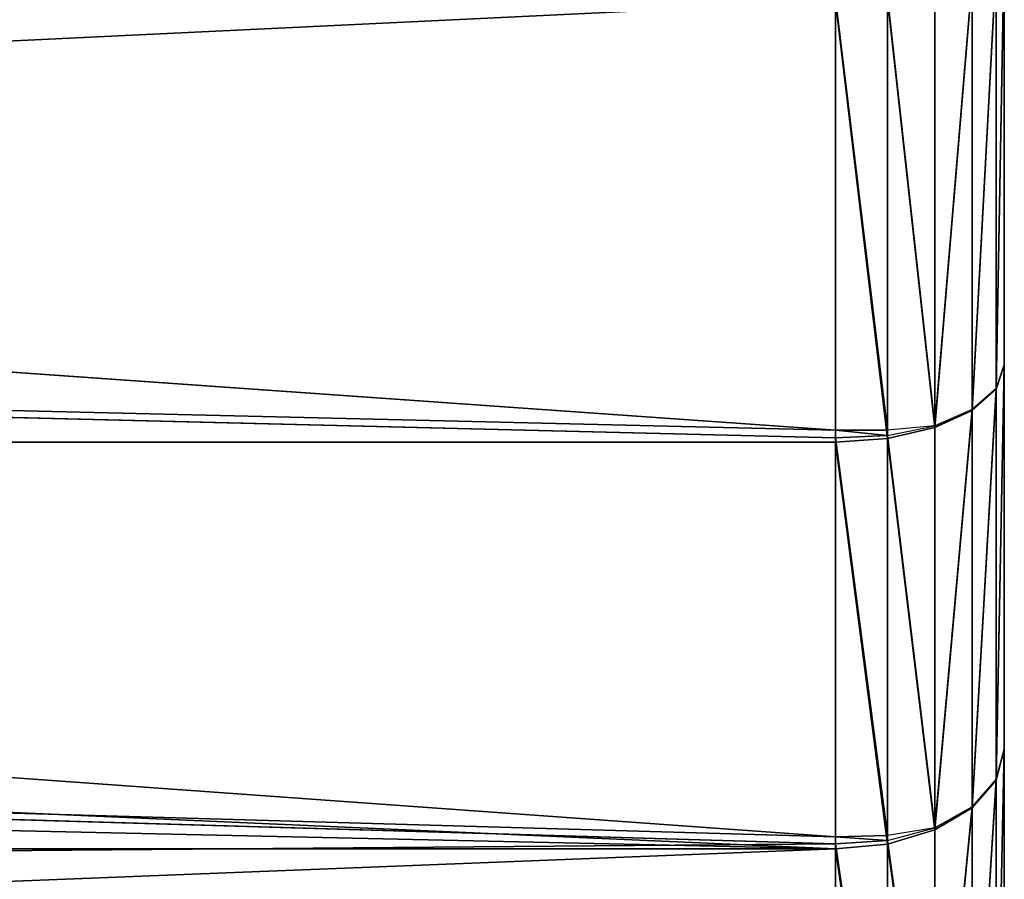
# Model space of a CAD drawing. Extents: x 0 to 21.4, y 0 to 18.7.
# Tile 252 of 256: x 18.967 to 19.55, y 12.032 to 12.541. Entities that reach past the tile are written whole.
import ezdxf

# ---------------------------------------------------------------- set-up
doc = ezdxf.new("R2010")
doc.units = 0
doc.header["$LTSCALE"] = 2.54
doc.layers.get('0').update_dxf_attribs({"color": 13, "linetype": 'CONTINUOUS'})

# ---------------------------------------------------------------- blocks, each defined once
blk = doc.blocks.new('GRUPUJ_36')
at = {"color": 0}
for p, q in [((2.80114, 17.7, 1.25802), (3.04755, 17.7, 1.36008)), ((2.80114, 17.7, 1.25802), (3.04755, 17.7, 1.36008)), ((2.80135, 17.7, 4.49105), (3.04776, 17.7, 4.38899)), ((2.80135, 17.7, 4.49105), (3.04776, 17.7, 4.38899)), ((2.8107, 17.69511, 1.22868), (3.06157, 17.69511, 1.33263)), ((2.8107, 17.69511, 1.22868), (3.06157, 17.69511, 1.33263)), ((2.81093, 17.69511, 4.52053), (3.06184, 17.69511, 4.41661)), ((2.81093, 17.69511, 4.52053), (3.06184, 17.69511, 4.41661)), ((3.04755, 17.7, 1.36008), (3.27501, 17.7, 1.49947)), ((3.04755, 17.7, 1.36008), (3.06157, 17.69511, 1.33263)), ((3.04755, 17.7, 1.36008), (3.27501, 17.7, 1.49947)), ((3.04755, 17.7, 1.36008), (3.06157, 17.69511, 1.33263)), ((3.04776, 17.7, 4.38899), (3.27517, 17.7, 4.24963)), ((3.04776, 17.7, 4.38899), (3.27517, 17.7, 4.24963)), ((3.04776, 17.7, 4.38899), (3.06184, 17.69511, 4.41661)), ((3.04776, 17.7, 4.38899), (3.06184, 17.69511, 4.41661)), ((3.06157, 17.69511, 1.33263), (3.07397, 17.6809, 1.30818)), ((3.06157, 17.69511, 1.33263), (3.29314, 17.69511, 1.47456)), ((3.06157, 17.69511, 1.33263), (3.07397, 17.6809, 1.30818)), ((3.06157, 17.69511, 1.33263), (3.29314, 17.69511, 1.47456)), ((3.06184, 17.69511, 4.41661), (3.29339, 17.69511, 4.27471)), ((3.06184, 17.69511, 4.41661), (3.07453, 17.6809, 4.44152)), ((3.06184, 17.69511, 4.41661), (3.29339, 17.69511, 4.27471)), ((3.06184, 17.69511, 4.41661), (3.07453, 17.6809, 4.44152)), ((3.27501, 17.7, 1.49947), (3.47791, 17.7, 1.67276)), ((3.27501, 17.7, 1.49947), (3.29314, 17.69511, 1.47456)), ((3.27501, 17.7, 1.49947), (3.47791, 17.7, 1.67276)), ((3.27501, 17.7, 1.49947), (3.29314, 17.69511, 1.47456)), ((3.27517, 17.7, 4.24963), (3.47798, 17.7, 4.07642)), ((3.29339, 17.69511, 4.27471), (3.27517, 17.7, 4.24963)), ((3.27517, 17.7, 4.24963), (3.47798, 17.7, 4.07642)), ((3.29339, 17.69511, 4.27471), (3.27517, 17.7, 4.24963)), ((3.3092, 17.6809, 1.45242), (3.29314, 17.69511, 1.47456)), ((3.29314, 17.69511, 1.47456), (3.49969, 17.69511, 1.65097)), ((3.3092, 17.6809, 1.45242), (3.29314, 17.69511, 1.47456)), ((3.29314, 17.69511, 1.47456), (3.49969, 17.69511, 1.65097)), ((3.30983, 17.6809, 4.29733), (3.29339, 17.69511, 4.27471)), ((3.29339, 17.69511, 4.27471), (3.4999, 17.69511, 4.09833)), ((3.29339, 17.69511, 4.27471), (3.4999, 17.69511, 4.09833)), ((3.30983, 17.6809, 4.29733), (3.29339, 17.69511, 4.27471)), ((2.81915, 17.6809, 1.20246), (3.07397, 17.6809, 1.30818)), ((2.81915, 17.6809, 1.20246), (3.07397, 17.6809, 1.30818)), ((2.81957, 17.6809, 4.54713), (3.07453, 17.6809, 4.44152)), ((2.81957, 17.6809, 4.54713), (3.07453, 17.6809, 4.44152)), ((3.07397, 17.6809, 1.30818), (3.08354, 17.65878, 1.28912)), ((3.07397, 17.6809, 1.30818), (3.3092, 17.6809, 1.45242)), ((3.07397, 17.6809, 1.30818), (3.3092, 17.6809, 1.45242)), ((3.07397, 17.6809, 1.30818), (3.08354, 17.65878, 1.28912)), ((3.07453, 17.6809, 4.44152), (3.30983, 17.6809, 4.29733)), ((3.07453, 17.6809, 4.44152), (3.30983, 17.6809, 4.29733)), ((3.07453, 17.6809, 4.44152), (3.08461, 17.65878, 4.4613)), ((3.07453, 17.6809, 4.44152), (3.08461, 17.65878, 4.4613)), ((3.3092, 17.6809, 1.45242), (3.32162, 17.65878, 1.43521)), ((3.3092, 17.6809, 1.45242), (3.32162, 17.65878, 1.43521)), ((3.3092, 17.6809, 1.45242), (3.51902, 17.6809, 1.63163)), ((3.3092, 17.6809, 1.45242), (3.51902, 17.6809, 1.63163)), ((3.32287, 17.65878, 4.31528), (3.30983, 17.6809, 4.29733)), ((3.30983, 17.6809, 4.29733), (3.51967, 17.6809, 4.11811)), ((3.32287, 17.65878, 4.31528), (3.30983, 17.6809, 4.29733)), ((3.30983, 17.6809, 4.29733), (3.51967, 17.6809, 4.11811)), ((2.82566, 17.65878, 1.18195), (3.08354, 17.65878, 1.28912)), ((2.82566, 17.65878, 1.18195), (3.08354, 17.65878, 1.28912)), ((2.82643, 17.65878, 4.56823), (3.08461, 17.65878, 4.4613)), ((2.82643, 17.65878, 4.56823), (3.08461, 17.65878, 4.4613)), ((3.08354, 17.65878, 1.28912), (3.32162, 17.65878, 1.43521)), ((3.08354, 17.65878, 1.28912), (3.08619, 17.6309, 1.27543)), ((3.08935, 17.6309, 1.27733), (3.08354, 17.65878, 1.28912)), ((3.08354, 17.65878, 1.28912), (3.32162, 17.65878, 1.43521)), ((3.08461, 17.65878, 4.4613), (3.32287, 17.65878, 4.31528)), ((3.08461, 17.65878, 4.4613), (3.09107, 17.6309, 4.47399)), ((3.08461, 17.65878, 4.4613), (3.32287, 17.65878, 4.31528)), ((3.08461, 17.65878, 4.4613), (3.09107, 17.6309, 4.47399)), ((3.32162, 17.65878, 1.43521), (3.53401, 17.65878, 1.61661)), ((3.32919, 17.6309, 1.42463), (3.32162, 17.65878, 1.43521)), ((3.32162, 17.65878, 1.43521), (3.53401, 17.65878, 1.61661)), ((3.32162, 17.65878, 1.43521), (3.32627, 17.6309, 1.42251)), ((3.33125, 17.6309, 4.32681), (3.32287, 17.65878, 4.31528)), ((3.32287, 17.65878, 4.31528), (3.53537, 17.65878, 4.1338)), ((3.33125, 17.6309, 4.32681), (3.32287, 17.65878, 4.31528)), ((3.32287, 17.65878, 4.31528), (3.53537, 17.65878, 4.1338)), ((2.82959, 17.6309, 1.16914), (3.08619, 17.6309, 1.27543)), ((2.82959, 17.6309, 1.16914), (3.08619, 17.6309, 1.27543)), ((2.83083, 17.6309, 4.58179), (3.09107, 17.6309, 4.47399)), ((2.83083, 17.6309, 4.58179), (3.09107, 17.6309, 4.47399)), ((3.08619, 17.6309, 1.27543), (3.08625, 17.6, 1.27119)), ((3.08619, 17.6309, 1.27543), (3.08625, 17.6, 1.27119)), ((3.08619, 17.6309, 1.27543), (3.08935, 17.6309, 1.27733)), ((3.09083, 17.6, 1.27395), (3.08935, 17.6309, 1.27733)), ((3.08935, 17.6309, 1.27733), (3.32627, 17.6309, 1.42251)), ((3.08935, 17.6309, 1.27733), (3.32627, 17.6309, 1.42251)), ((3.09083, 17.6, 1.27395), (3.08935, 17.6309, 1.27733)), ((3.09107, 17.6309, 4.47399), (3.33125, 17.6309, 4.32681)), ((3.09107, 17.6309, 4.47399), (3.0933, 17.6, 4.47836)), ((3.09107, 17.6309, 4.47399), (3.33125, 17.6309, 4.32681)), ((3.09107, 17.6309, 4.47399), (3.0933, 17.6, 4.47836)), ((3.32627, 17.6309, 1.42251), (3.32695, 17.6, 1.41864)), ((3.32627, 17.6309, 1.42251), (3.32695, 17.6, 1.41864)), ((3.32627, 17.6309, 1.42251), (3.32919, 17.6309, 1.42463)), ((3.33117, 17.6, 1.4217), (3.32919, 17.6309, 1.42463)), ((3.32919, 17.6309, 1.42463), (3.54318, 17.6309, 1.6074)), ((3.32919, 17.6309, 1.42463), (3.54318, 17.6309, 1.6074)), ((3.33117, 17.6, 1.4217), (3.32919, 17.6309, 1.42463)), ((3.33413, 17.6, 4.33078), (3.33125, 17.6309, 4.32681)), ((3.33125, 17.6309, 4.32681), (3.54544, 17.6309, 4.14387)), ((3.33413, 17.6, 4.33078), (3.33125, 17.6309, 4.32681)), ((3.33125, 17.6309, 4.32681), (3.54544, 17.6309, 4.14387)), ((2.744, 12.74541, 1.29309), (3.08625, 17.6, 1.27119)), ((2.744, 12.74541, 1.29309), (3.08625, 17.6, 1.27119)), ((3.08625, 17.6, 1.27119), (2.83057, 17.6, 1.16528)), ((3.08625, 17.6, 1.27119), (2.83057, 17.6, 1.16528)), ((3.0933, 17.6, 4.47836), (2.83235, 17.6, 4.58645)), ((3.0933, 17.6, 4.47836), (2.83235, 17.6, 4.58645)), ((2.96685, 12.5897, 1.43451), (3.09083, 17.6, 1.27395)), ((2.96685, 12.5897, 1.43451), (3.32695, 17.6, 1.41864)), ((2.96685, 12.5897, 1.43451), (3.32695, 17.6, 1.41864)), ((2.96685, 12.5897, 1.43451), (3.09083, 17.6, 1.27395)), ((3.09083, 17.6, 1.27395), (3.08625, 17.6, 1.27119)), ((3.09083, 17.6, 1.27395), (3.08625, 17.6, 1.27119)), ((3.32695, 17.6, 1.41864), (3.09083, 17.6, 1.27395)), ((3.32695, 17.6, 1.41864), (3.09083, 17.6, 1.27395)), ((3.33413, 17.6, 4.33078), (3.0933, 17.6, 4.47836)), ((3.0933, 17.6, 4.47836), (3.0933, 12.14939, 4.47836)), ((3.0933, 17.6, 4.47836), (3.0933, 12.14939, 4.47836)), ((3.33413, 17.6, 4.33078), (3.0933, 17.6, 4.47836)), ((3.17819, 12.43025, 1.59619), (3.33117, 17.6, 1.4217)), ((3.17819, 12.43025, 1.59619), (3.33117, 17.6, 1.4217)), ((3.33117, 17.6, 1.4217), (3.32695, 17.6, 1.41864)), ((3.33117, 17.6, 1.4217), (3.32695, 17.6, 1.41864)), ((3.54565, 17.6, 1.6049), (3.33117, 17.6, 1.4217)), ((3.54565, 17.6, 1.6049), (3.33117, 17.6, 1.4217)), ((3.33413, 17.6, 4.33078), (3.33413, 12.14939, 4.33078)), ((3.54891, 17.6, 4.14734), (3.33413, 17.6, 4.33078)), ((3.33413, 17.6, 4.33078), (3.33413, 12.14939, 4.33078)), ((3.54891, 17.6, 4.14734), (3.33413, 17.6, 4.33078))]:
    blk.add_line(p, q, dxfattribs=at)
mesh = blk.add_polyface(dxfattribs=at)
corners = [(2.01023, 17.7, 1.19579), (2.54191, 17.7, 1.19578), (2.27612, 17.7, 1.17486), (2.80114, 17.7, 1.25802), (1.75089, 17.7, 1.25805), (3.04755, 17.7, 1.36008), (1.62768, 17.7, 1.30908), (1.50448, 17.7, 1.36012), (3.27501, 17.7, 1.49947), (1.27707, 17.7, 1.49948), (3.47791, 17.7, 1.67276), (1.07426, 17.7, 1.6727), (0.90104, 17.7, 1.87551), (3.65118, 17.7, 1.87564), (0.76168, 17.7, 2.10292), (3.79057, 17.7, 2.10309), (0.71065, 17.7, 2.22611), (3.89264, 17.7, 2.34951), (0.65962, 17.7, 2.34932), (0.59735, 17.7, 2.60867), (3.95489, 17.7, 2.60881), (0.57643, 17.7, 2.87455), (3.97581, 17.7, 2.87461), (0.59735, 17.7, 3.14043), (3.95488, 17.7, 3.14044), (0.65962, 17.7, 3.39978), (3.89262, 17.7, 3.39979), (0.76169, 17.7, 3.6462), (3.79056, 17.7, 3.6462), (3.6512, 17.7, 3.87361), (0.90105, 17.7, 3.87361), (3.47798, 17.7, 4.07642), (1.07426, 17.7, 4.07641), (1.27705, 17.7, 4.24962), (3.27517, 17.7, 4.24963), (1.50445, 17.7, 4.38897), (3.04776, 17.7, 4.38899), (1.75088, 17.7, 4.49105), (2.80135, 17.7, 4.49105), (2.01026, 17.7, 4.55332), (2.54201, 17.7, 4.55332), (2.27615, 17.7, 4.57424)]
mesh.append_faces([[corners[k] for k in face] for face in [(0, 1, 2), (40, 39, 41)]], dxfattribs={"vtx0": -1, "color": 0})
mesh.append_faces([[corners[k] for k in face] for face in [(1, 0, 3), (3, 4, 5), (5, 7, 8), (8, 9, 10), (10, 12, 13), (13, 14, 15), (15, 16, 17), (17, 19, 20), (20, 21, 22), (22, 23, 24), (24, 25, 26), (26, 27, 28), (28, 27, 29), (29, 30, 31), (31, 33, 34), (34, 35, 36), (36, 37, 38), (38, 39, 40)]], dxfattribs={"vtx0": -1, "vtx1": -1, "color": 0})
mesh.append_faces([[corners[k] for k in face] for face in [(3, 0, 4), (5, 4, 6), (5, 6, 7), (8, 7, 9), (10, 9, 11), (10, 11, 12), (13, 12, 14), (15, 14, 16), (17, 16, 18), (17, 18, 19), (20, 19, 21), (22, 21, 23), (24, 23, 25), (26, 25, 27), (29, 27, 30), (31, 30, 32), (31, 32, 33), (34, 33, 35), (36, 35, 37), (38, 37, 39)]], dxfattribs={"vtx0": -1, "vtx2": -1, "color": 0})
mesh = blk.add_polyface(dxfattribs=at)
corners = [(2.80114, 17.7, 1.25802), (3.06157, 17.69511, 1.33263), (2.8107, 17.69511, 1.22868), (3.04755, 17.7, 1.36008)]
mesh.append_faces([[corners[k] for k in face] for face in [(0, 1, 2), (1, 0, 3)]], dxfattribs={"vtx0": -1, "color": 0})
mesh = blk.add_polyface(dxfattribs=at)
corners = [(2.80135, 17.7, 4.49105), (3.06184, 17.69511, 4.41661), (3.04776, 17.7, 4.38899), (2.81093, 17.69511, 4.52053)]
mesh.append_faces([[corners[k] for k in face] for face in [(0, 1, 2), (1, 0, 3)]], dxfattribs={"vtx0": -1, "color": 0})
mesh = blk.add_polyface(dxfattribs=at)
corners = [(2.8107, 17.69511, 1.22868), (3.07397, 17.6809, 1.30818), (2.81915, 17.6809, 1.20246), (3.06157, 17.69511, 1.33263)]
mesh.append_faces([[corners[k] for k in face] for face in [(0, 1, 2), (1, 0, 3)]], dxfattribs={"vtx0": -1, "color": 0})
mesh = blk.add_polyface(dxfattribs=at)
corners = [(2.81093, 17.69511, 4.52053), (3.07453, 17.6809, 4.44152), (3.06184, 17.69511, 4.41661), (2.81957, 17.6809, 4.54713)]
mesh.append_faces([[corners[k] for k in face] for face in [(0, 1, 2), (1, 0, 3)]], dxfattribs={"vtx0": -1, "color": 0})
mesh = blk.add_polyface(dxfattribs=at)
corners = [(3.04755, 17.7, 1.36008), (3.29314, 17.69511, 1.47456), (3.06157, 17.69511, 1.33263), (3.27501, 17.7, 1.49947)]
mesh.append_faces([[corners[k] for k in face] for face in [(0, 1, 2), (1, 0, 3)]], dxfattribs={"vtx0": -1, "color": 0})
mesh = blk.add_polyface(dxfattribs=at)
corners = [(3.04776, 17.7, 4.38899), (3.29339, 17.69511, 4.27471), (3.27517, 17.7, 4.24963), (3.06184, 17.69511, 4.41661)]
mesh.append_faces([[corners[k] for k in face] for face in [(0, 1, 2), (1, 0, 3)]], dxfattribs={"vtx0": -1, "color": 0})
mesh = blk.add_polyface(dxfattribs=at)
corners = [(3.06157, 17.69511, 1.33263), (3.3092, 17.6809, 1.45242), (3.07397, 17.6809, 1.30818), (3.29314, 17.69511, 1.47456)]
mesh.append_faces([[corners[k] for k in face] for face in [(0, 1, 2), (1, 0, 3)]], dxfattribs={"vtx0": -1, "color": 0})
mesh = blk.add_polyface(dxfattribs=at)
corners = [(3.06184, 17.69511, 4.41661), (3.30983, 17.6809, 4.29733), (3.29339, 17.69511, 4.27471), (3.07453, 17.6809, 4.44152)]
mesh.append_faces([[corners[k] for k in face] for face in [(0, 1, 2), (1, 0, 3)]], dxfattribs={"vtx0": -1, "color": 0})
mesh = blk.add_polyface(dxfattribs=at)
corners = [(3.27501, 17.7, 1.49947), (3.49969, 17.69511, 1.65097), (3.29314, 17.69511, 1.47456), (3.47791, 17.7, 1.67276)]
mesh.append_faces([[corners[k] for k in face] for face in [(0, 1, 2), (1, 0, 3)]], dxfattribs={"vtx0": -1, "color": 0})
mesh = blk.add_polyface(dxfattribs=at)
corners = [(3.27517, 17.7, 4.24963), (3.4999, 17.69511, 4.09833), (3.47798, 17.7, 4.07642), (3.29339, 17.69511, 4.27471)]
mesh.append_faces([[corners[k] for k in face] for face in [(0, 1, 2), (1, 0, 3)]], dxfattribs={"vtx0": -1, "color": 0})
mesh = blk.add_polyface(dxfattribs=at)
corners = [(3.29314, 17.69511, 1.47456), (3.51902, 17.6809, 1.63163), (3.3092, 17.6809, 1.45242), (3.49969, 17.69511, 1.65097)]
mesh.append_faces([[corners[k] for k in face] for face in [(0, 1, 2), (1, 0, 3)]], dxfattribs={"vtx0": -1, "color": 0})
mesh = blk.add_polyface(dxfattribs=at)
corners = [(3.29339, 17.69511, 4.27471), (3.51967, 17.6809, 4.11811), (3.4999, 17.69511, 4.09833), (3.30983, 17.6809, 4.29733)]
mesh.append_faces([[corners[k] for k in face] for face in [(0, 1, 2), (1, 0, 3)]], dxfattribs={"vtx0": -1, "color": 0})
mesh = blk.add_polyface(dxfattribs=at)
corners = [(2.81915, 17.6809, 1.20246), (3.08354, 17.65878, 1.28912), (2.82566, 17.65878, 1.18195), (3.07397, 17.6809, 1.30818)]
mesh.append_faces([[corners[k] for k in face] for face in [(0, 1, 2), (1, 0, 3)]], dxfattribs={"vtx0": -1, "color": 0})
mesh = blk.add_polyface(dxfattribs=at)
corners = [(2.81957, 17.6809, 4.54713), (3.08461, 17.65878, 4.4613), (3.07453, 17.6809, 4.44152), (2.82643, 17.65878, 4.56823)]
mesh.append_faces([[corners[k] for k in face] for face in [(0, 1, 2), (1, 0, 3)]], dxfattribs={"vtx0": -1, "color": 0})
mesh = blk.add_polyface(dxfattribs=at)
corners = [(3.07397, 17.6809, 1.30818), (3.32162, 17.65878, 1.43521), (3.08354, 17.65878, 1.28912), (3.3092, 17.6809, 1.45242)]
mesh.append_faces([[corners[k] for k in face] for face in [(0, 1, 2), (1, 0, 3)]], dxfattribs={"vtx0": -1, "color": 0})
mesh = blk.add_polyface(dxfattribs=at)
corners = [(3.07453, 17.6809, 4.44152), (3.32287, 17.65878, 4.31528), (3.30983, 17.6809, 4.29733), (3.08461, 17.65878, 4.4613)]
mesh.append_faces([[corners[k] for k in face] for face in [(0, 1, 2), (1, 0, 3)]], dxfattribs={"vtx0": -1, "color": 0})
mesh = blk.add_polyface(dxfattribs=at)
corners = [(3.3092, 17.6809, 1.45242), (3.53401, 17.65878, 1.61661), (3.32162, 17.65878, 1.43521), (3.51902, 17.6809, 1.63163)]
mesh.append_faces([[corners[k] for k in face] for face in [(0, 1, 2), (1, 0, 3)]], dxfattribs={"vtx0": -1, "color": 0})
mesh = blk.add_polyface(dxfattribs=at)
corners = [(3.30983, 17.6809, 4.29733), (3.53537, 17.65878, 4.1338), (3.51967, 17.6809, 4.11811), (3.32287, 17.65878, 4.31528)]
mesh.append_faces([[corners[k] for k in face] for face in [(0, 1, 2), (1, 0, 3)]], dxfattribs={"vtx0": -1, "color": 0})
mesh = blk.add_polyface(dxfattribs=at)
corners = [(3.08354, 17.65878, 1.28912), (2.82959, 17.6309, 1.16914), (2.82566, 17.65878, 1.18195), (3.08619, 17.6309, 1.27543)]
mesh.append_faces([[corners[k] for k in face] for face in [(0, 1, 2), (1, 0, 3)]], dxfattribs={"vtx0": -1, "color": 0})
mesh = blk.add_polyface(dxfattribs=at)
corners = [(2.83083, 17.6309, 4.58179), (3.08461, 17.65878, 4.4613), (2.82643, 17.65878, 4.56823), (3.09107, 17.6309, 4.47399)]
mesh.append_faces([[corners[k] for k in face] for face in [(0, 1, 2), (1, 0, 3)]], dxfattribs={"vtx0": -1, "color": 0})
mesh = blk.add_polyface(dxfattribs=at)
corners = [(3.32162, 17.65878, 1.43521), (3.08935, 17.6309, 1.27733), (3.08354, 17.65878, 1.28912), (3.32627, 17.6309, 1.42251)]
mesh.append_faces([[corners[k] for k in face] for face in [(0, 1, 2), (1, 0, 3)]], dxfattribs={"vtx0": -1, "color": 0})
mesh = blk.add_polyface(dxfattribs=at)
corners = [(3.09107, 17.6309, 4.47399), (3.32287, 17.65878, 4.31528), (3.08461, 17.65878, 4.4613), (3.33125, 17.6309, 4.32681)]
mesh.append_faces([[corners[k] for k in face] for face in [(0, 1, 2), (1, 0, 3)]], dxfattribs={"vtx0": -1, "color": 0})
mesh = blk.add_polyface(dxfattribs=at)
corners = [(3.53401, 17.65878, 1.61661), (3.32919, 17.6309, 1.42463), (3.32162, 17.65878, 1.43521), (3.54318, 17.6309, 1.6074)]
mesh.append_faces([[corners[k] for k in face] for face in [(0, 1, 2), (1, 0, 3)]], dxfattribs={"vtx0": -1, "color": 0})
mesh = blk.add_polyface(dxfattribs=at)
corners = [(3.33125, 17.6309, 4.32681), (3.53537, 17.65878, 4.1338), (3.32287, 17.65878, 4.31528), (3.54544, 17.6309, 4.14387)]
mesh.append_faces([[corners[k] for k in face] for face in [(0, 1, 2), (1, 0, 3)]], dxfattribs={"vtx0": -1, "color": 0})
mesh = blk.add_polyface(dxfattribs=at)
corners = [(3.08619, 17.6309, 1.27543), (2.83057, 17.6, 1.16528), (2.82959, 17.6309, 1.16914), (3.08625, 17.6, 1.27119)]
mesh.append_faces([[corners[k] for k in face] for face in [(0, 1, 2), (1, 0, 3)]], dxfattribs={"vtx0": -1, "color": 0})
mesh = blk.add_polyface(dxfattribs=at)
corners = [(2.83235, 17.6, 4.58645), (3.09107, 17.6309, 4.47399), (2.83083, 17.6309, 4.58179), (3.0933, 17.6, 4.47836)]
mesh.append_faces([[corners[k] for k in face] for face in [(0, 1, 2), (1, 0, 3)]], dxfattribs={"vtx0": -1, "color": 0})
mesh = blk.add_polyface(dxfattribs=at)
corners = [(3.08935, 17.6309, 1.27733), (3.08625, 17.6, 1.27119), (3.08619, 17.6309, 1.27543), (3.09083, 17.6, 1.27395)]
mesh.append_faces([[corners[k] for k in face] for face in [(0, 1, 2), (1, 0, 3)]], dxfattribs={"vtx0": -1, "color": 0})
mesh = blk.add_polyface(dxfattribs=at)
corners = [(3.32627, 17.6309, 1.42251), (3.09083, 17.6, 1.27395), (3.08935, 17.6309, 1.27733), (3.32695, 17.6, 1.41864)]
mesh.append_faces([[corners[k] for k in face] for face in [(0, 1, 2), (1, 0, 3)]], dxfattribs={"vtx0": -1, "color": 0})
mesh = blk.add_polyface(dxfattribs=at)
corners = [(3.0933, 17.6, 4.47836), (3.33125, 17.6309, 4.32681), (3.09107, 17.6309, 4.47399), (3.33413, 17.6, 4.33078)]
mesh.append_faces([[corners[k] for k in face] for face in [(0, 1, 2), (1, 0, 3)]], dxfattribs={"vtx0": -1, "color": 0})
mesh = blk.add_polyface(dxfattribs=at)
corners = [(3.32919, 17.6309, 1.42463), (3.32695, 17.6, 1.41864), (3.32627, 17.6309, 1.42251), (3.33117, 17.6, 1.4217)]
mesh.append_faces([[corners[k] for k in face] for face in [(0, 1, 2), (1, 0, 3)]], dxfattribs={"vtx0": -1, "color": 0})
mesh = blk.add_polyface(dxfattribs=at)
corners = [(3.54318, 17.6309, 1.6074), (3.33117, 17.6, 1.4217), (3.32919, 17.6309, 1.42463), (3.54565, 17.6, 1.6049)]
mesh.append_faces([[corners[k] for k in face] for face in [(0, 1, 2), (1, 0, 3)]], dxfattribs={"vtx0": -1, "color": 0})
mesh = blk.add_polyface(dxfattribs=at)
corners = [(3.33413, 17.6, 4.33078), (3.54544, 17.6309, 4.14387), (3.33125, 17.6309, 4.32681), (3.54891, 17.6, 4.14734)]
mesh.append_faces([[corners[k] for k in face] for face in [(0, 1, 2), (1, 0, 3)]], dxfattribs={"vtx0": -1, "color": 0})
mesh = blk.add_polyface(dxfattribs=at)
corners = [(3.08625, 17.6, 1.27119), (2.744, 12.74541, 1.29309), (2.83057, 17.6, 1.16528)]
mesh.append_faces([[corners[k] for k in face] for face in [(0, 1, 2)]], dxfattribs={"color": 0})
mesh = blk.add_polyface(dxfattribs=at)
corners = [(3.08625, 17.6, 1.27119), (2.96685, 12.5897, 1.43451), (2.744, 12.74541, 1.29309), (3.09083, 17.6, 1.27395)]
mesh.append_faces([[corners[k] for k in face] for face in [(0, 1, 2), (1, 0, 3)]], dxfattribs={"vtx0": -1, "color": 0})
mesh = blk.add_polyface(dxfattribs=at)
corners = [(3.0933, 12.14939, 4.47836), (2.83235, 17.6, 4.58645), (2.83235, 12.14939, 4.58645), (3.0933, 17.6, 4.47836)]
mesh.append_faces([[corners[k] for k in face] for face in [(0, 1, 2), (1, 0, 3)]], dxfattribs={"vtx0": -1, "color": 0})
mesh = blk.add_polyface(dxfattribs=at)
corners = [(3.32695, 17.6, 1.41864), (2.96685, 12.5897, 1.43451), (3.09083, 17.6, 1.27395)]
mesh.append_faces([[corners[k] for k in face] for face in [(0, 1, 2)]], dxfattribs={"color": 0})
mesh = blk.add_polyface(dxfattribs=at)
corners = [(3.32695, 17.6, 1.41864), (3.17819, 12.43025, 1.59619), (2.96685, 12.5897, 1.43451), (3.33117, 17.6, 1.4217)]
mesh.append_faces([[corners[k] for k in face] for face in [(0, 1, 2), (1, 0, 3)]], dxfattribs={"vtx0": -1, "color": 0})
mesh = blk.add_polyface(dxfattribs=at)
corners = [(3.0933, 12.14939, 4.47836), (3.33413, 17.6, 4.33078), (3.0933, 17.6, 4.47836), (3.21372, 12.14939, 4.40457), (3.33413, 12.14939, 4.33078)]
mesh.append_faces([[corners[k] for k in face] for face in [(0, 1, 2), (1, 3, 4)]], dxfattribs={"vtx0": -1, "color": 0})
mesh.append_faces([[corners[k] for k in face] for face in [(1, 0, 3)]], dxfattribs={"vtx0": -1, "vtx2": -1, "color": 0})
mesh = blk.add_polyface(dxfattribs=at)
corners = [(3.33117, 17.6, 1.4217), (3.37527, 12.26891, 1.77657), (3.17819, 12.43025, 1.59619), (3.54565, 17.6, 1.6049)]
mesh.append_faces([[corners[k] for k in face] for face in [(0, 1, 2), (1, 0, 3)]], dxfattribs={"vtx0": -1, "color": 0})
mesh = blk.add_polyface(dxfattribs=at)
corners = [(3.54891, 12.14939, 4.14734), (3.33413, 17.6, 4.33078), (3.33413, 12.14939, 4.33078), (3.54891, 17.6, 4.14734)]
mesh.append_faces([[corners[k] for k in face] for face in [(0, 1, 2), (1, 0, 3)]], dxfattribs={"vtx0": -1, "color": 0})
blk = doc.blocks.new('GRUPUJ_37')
at = {"color": 0}
blk.add_blockref('GRUPUJ_36', (0, 0, -0.61175), dxfattribs=at)
blk = doc.blocks.new('KOMPONENT_7')
at = {"color": 253, "rotation": 270.0000000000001}
blk.add_blockref('GRUPUJ_37', (1.85, 15.38405, 1.11856), dxfattribs=at)

msp = doc.modelspace()

# ---------------------------------------------------------------- block references
at = {"color": 0}
msp.add_blockref('KOMPONENT_7', (0, 0), dxfattribs=at)

doc.saveas('drawing.dxf')
